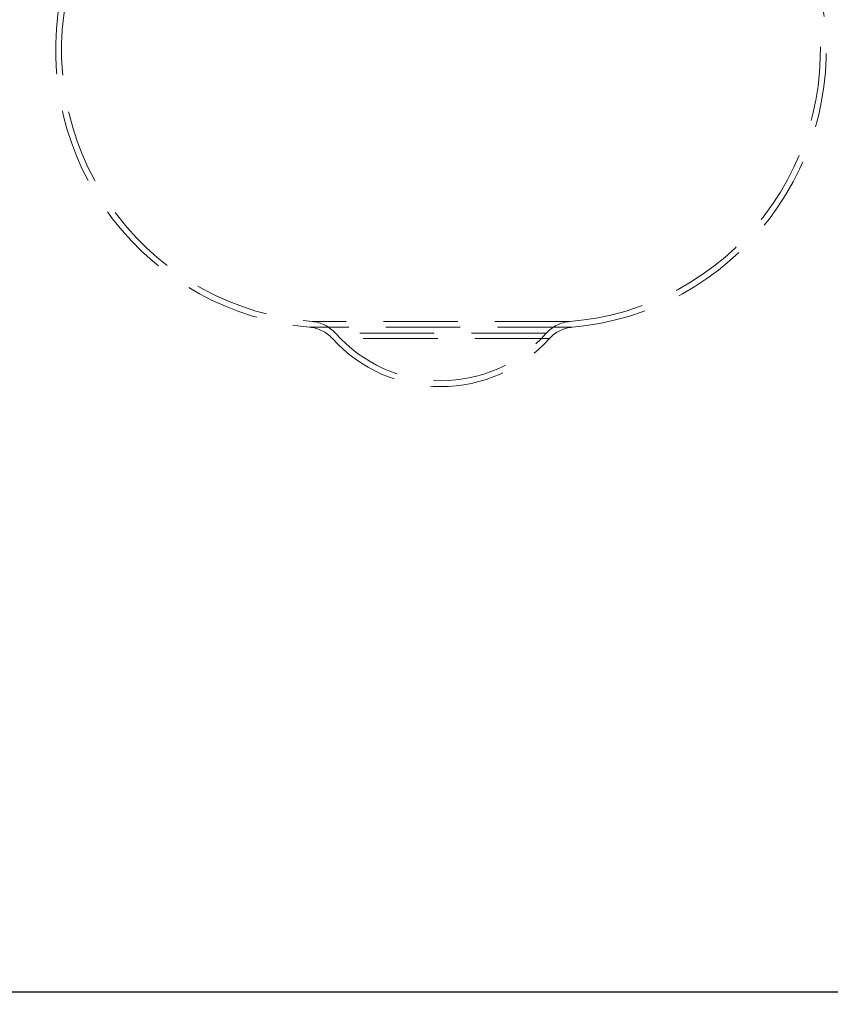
# Model space of a CAD drawing. Header units: millimetres. Extents: x 373 to 928, y 275 to 747.
# Tile 56 of 117: x 674 to 687, y 352 to 369. Entities that reach past the tile are written whole.
import ezdxf

# ---------------------------------------------------------------- set-up
doc = ezdxf.new("R2010")
doc.units = ezdxf.units.MM
doc.linetypes.add('HIDDEN', pattern=[1.905, 1.27, -0.635])
doc.styles.add('SLDTEXTSTYLE0', font='TXT', dxfattribs={"width": 0.75})
doc.dimstyles.new('SLDDIMSTYLE0', dxfattribs={"dimtxt": 3.5, "dimasz": 3.556, "dimexe": 0, "dimexo": 0.0625, "dimgap": 0.875, "dimtad": 1, "dimdec": 0, "dimlfac": 5, "dimrnd": 1e-09, "dimzin": 12, "dimdsep": 46, "dimtxsty": 'SLDTEXTSTYLE0', "dimblk1": 'CLOSED', "dimblk2": 'CLOSED', "dimsah": 1, "dimcen": 0.09, "dimadec": 0, "dimazin": 3, "dimtfac": 1, "dimtdec": 0, "dimtofl": 0, "dimtmove": 0, "dimatfit": 3, "dimldrblk": 'CLOSED', "dimfxl": 0, "dimfrac": 2, "dimtolj": 1, "dimtzin": 12, "dimarcsym": 0})

# ---------------------------------------------------------------- blocks, each defined once
blk = doc.blocks.new('_Closed')
at = {"color": 0, "linetype": 'ByBlock', "lineweight": -2}
for p, q in [((-1, 0.166667), (0, 0)), ((-1, 0.166667), (-1, -0.166667)), ((0, 0), (-1, -0.166667)), ((0, 0), (-1, 0))]:
    blk.add_line(p, q, dxfattribs=at)
blk = doc.blocks.new('_D')
at = {"color": 7, "linetype": 'Continuous', "lineweight": 0}
for p, q in [((715.474, 535.198), (750.697, 535.198)), ((749.697, 535.198), (749.697, 275.227)), ((668.671, 275.227), (750.697, 275.227))]:
    blk.add_line(p, q, dxfattribs=at)
at = {"color": 7, "linetype": 'Continuous', "lineweight": 18, "xscale": 3.556, "yscale": 3.556}
for p, rotation in [((749.697, 535.198, -1.633), 90.0000000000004), ((749.697, 275.227, -1.633), 270.0000000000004)]:
    blk.add_blockref('_Closed', p, dxfattribs=dict(at, rotation=rotation))
at = {"color": 7, "linetype": 'Continuous', "lineweight": 18, "insert": (745.185, 417.729), "char_height": 3.5, "attachment_point": 1, "rotation": 90, "style": 'SLDTEXTSTYLE0'}
blk.add_mtext('1300', dxfattribs=at)

msp = doc.modelspace()

# ---------------------------------------------------------------- linework, layer by layer
at = {"color": 7, "linetype": 'HIDDEN', "lineweight": 18}
for p, q in [((682.993, 363.422), (678.513, 363.422)), ((682.95, 363.519), (678.557, 363.519)), ((682.607, 363.227), (678.907, 363.227)), ((682.548, 363.318), (678.959, 363.318))]:
    msp.add_line(p, q, dxfattribs=at)
at = {"color": 7, "linetype": 'Continuous', "lineweight": 25}
msp.add_line((670.257, 352.078), (691.257, 352.078), dxfattribs=at)
for centre, radius, start, end in [((680.757, 374.766), 25, 96.3701, 245.1654), ((707.074, 341.861), 20, 149.2815, 245.7952)]:
    msp.add_arc(centre, radius, start, end, dxfattribs=at)
at = {"color": 7, "linetype": 'HIDDEN', "lineweight": 18}
for centre, radius, start, end in [((680.757, 374.766), 24.6, 92.5629, 247.2618), ((678.924, 368.149), 4.745, 169.5807, 265.0349), ((678.924, 368.149), 4.645, 169.5807, 265.4656), ((682.591, 368.149), 4.645, 274.5344, 10.4193), ((682.591, 368.149), 4.745, 274.9651, 10.4193), ((678.461, 362.824), 0.6, 42.2134, 85.0349), ((678.509, 362.92), 0.6, 41.4656, 85.4656), ((683.005, 362.92), 0.6, 94.5344, 138.5344), ((683.053, 362.824), 0.6, 94.9651, 137.7866), ((680.757, 364.907), 2.5, 222.2134, 317.7866), ((680.757, 364.907), 2.4, 221.4656, 318.5344)]:
    msp.add_arc(centre, radius, start, end, dxfattribs=at)

# ---------------------------------------------------------------- dimensions: what is measured, and where the dimension line sits
at = {"color": 7, "linetype": 'Continuous', "lineweight": 18}
dim = msp.add_linear_dim(base=(749.697, 275.227), p1=(714.474, 535.198), p2=(667.671, 275.227), angle=90, dimstyle='SLDDIMSTYLE0', dxfattribs=at)
dim.commit()
dim.dimension.update_dxf_attribs({"geometry": '_D', "text_midpoint": (749.697, 422.901), "dimtype": 160})

doc.saveas('drawing.dxf')
